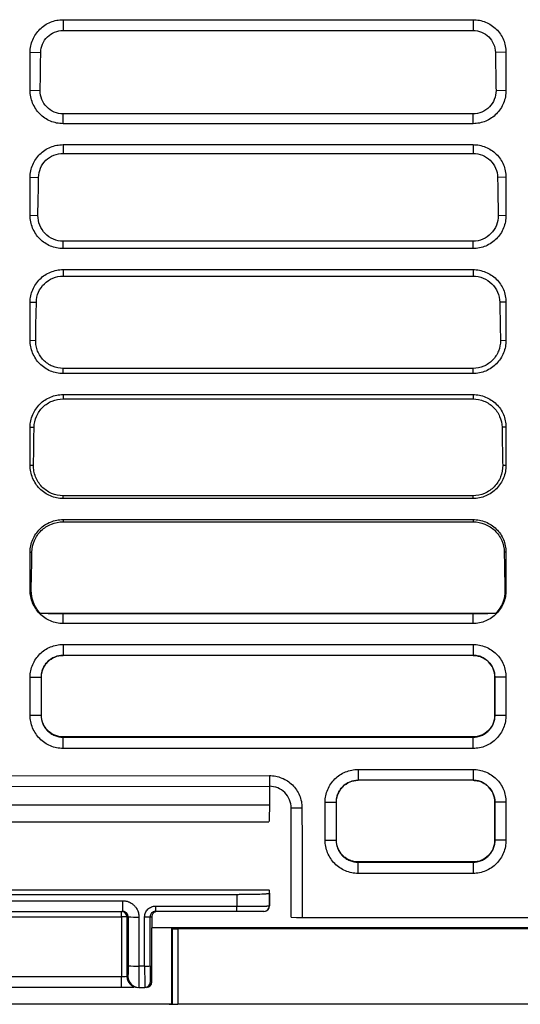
# Model space of a CAD drawing. Header units: millimetres. Extents: x -155 to 1130, y -373 to 1265.
# Tile 3 of 198: x 615 to 661, y -134 to -44. Entities that reach past the tile are written whole.
import ezdxf

# ---------------------------------------------------------------- set-up
doc = ezdxf.new("R2010")
doc.units = ezdxf.units.MM

msp = doc.modelspace()

# ---------------------------------------------------------------- linework, layer by layer
at = {"color": 7, "linetype": 'Continuous', "lineweight": 25}
for p, q in [((618.602, -43.634), (656.358, -43.634)), ((618.602, -43.634), (618.602, -44.632)), ((656.358, -43.634), (656.358, -44.632)), ((618.602, -44.632), (656.358, -44.632)), ((615.568, -46.635), (616.547, -46.652)), ((659.393, -46.635), (658.413, -46.652)), ((615.568, -50.136), (616.485, -50.152)), ((658.476, -50.152), (659.393, -50.136)), ((618.602, -53.207), (618.602, -52.312)), ((656.358, -52.312), (618.602, -52.312)), ((656.358, -53.207), (656.358, -52.312)), ((656.358, -53.207), (618.602, -53.207)), ((618.602, -55.139), (656.358, -55.139)), ((618.602, -55.139), (618.602, -55.94)), ((656.358, -55.139), (656.358, -55.94)), ((618.602, -55.94), (656.358, -55.94)), ((615.568, -58.14), (616.343, -58.153)), ((659.393, -58.14), (658.618, -58.153)), ((615.568, -61.642), (616.281, -61.654)), ((658.68, -61.654), (659.393, -61.642)), ((618.602, -64.712), (618.602, -64.029)), ((656.358, -64.029), (618.602, -64.029)), ((656.358, -64.712), (656.358, -64.029)), ((656.358, -64.712), (618.602, -64.712)), ((618.602, -66.644), (656.358, -66.644)), ((618.602, -66.644), (618.602, -67.248)), ((656.358, -66.644), (656.358, -67.248)), ((618.602, -67.248), (656.358, -67.248)), ((615.568, -69.645), (616.138, -69.655)), ((659.393, -69.645), (658.822, -69.655)), ((615.568, -73.147), (616.076, -73.156)), ((658.884, -73.156), (659.393, -73.147)), ((618.602, -76.217), (618.602, -75.746)), ((656.358, -75.746), (618.602, -75.746)), ((656.358, -76.217), (656.358, -75.746)), ((656.358, -76.217), (618.602, -76.217)), ((618.602, -78.15), (656.358, -78.15)), ((618.602, -78.15), (618.602, -78.555)), ((618.602, -78.555), (656.358, -78.555)), ((656.358, -78.15), (656.358, -78.555)), ((615.568, -81.15), (615.934, -81.157)), ((659.393, -81.15), (659.027, -81.157)), ((615.568, -84.652), (615.872, -84.657)), ((659.089, -84.657), (659.393, -84.652)), ((618.602, -87.723), (618.602, -87.464)), ((656.358, -87.464), (618.602, -87.464)), ((656.358, -87.723), (618.602, -87.723)), ((656.358, -87.723), (656.358, -87.464)), ((618.602, -89.655), (656.358, -89.655)), ((618.602, -89.655), (618.602, -89.863)), ((656.358, -89.655), (656.358, -89.863)), ((618.602, -89.863), (656.358, -89.863)), ((615.568, -92.656), (615.73, -92.659)), ((659.393, -92.656), (659.231, -92.659)), ((615.568, -96.157), (615.667, -96.159)), ((659.293, -96.159), (659.393, -96.157)), ((616.497, -98.28), (658.464, -98.28)), ((618.602, -99.228), (618.602, -98.309)), ((618.602, -98.309), (656.358, -98.309)), ((656.358, -99.228), (656.358, -98.309)), ((656.358, -99.228), (618.602, -99.228)), ((618.602, -101.16), (656.358, -101.16)), ((618.602, -101.16), (618.602, -102.16)), ((656.358, -101.16), (656.358, -102.16)), ((656.358, -102.16), (618.602, -102.16)), ((615.568, -104.161), (616.585, -104.178)), ((616.602, -104.162), (616.585, -104.178)), ((616.601, -107.664), (616.602, -104.162)), ((658.359, -104.162), (658.376, -104.178)), ((658.359, -104.162), (658.36, -107.664)), ((659.393, -104.161), (658.376, -104.178)), ((615.568, -107.663), (616.585, -107.68)), ((616.601, -107.664), (616.585, -107.68)), ((658.376, -107.68), (658.36, -107.664)), ((658.376, -107.68), (659.393, -107.663)), ((618.602, -109.668), (618.602, -109.698)), ((656.358, -109.668), (618.602, -109.668)), ((656.358, -109.668), (656.358, -109.698)), ((618.602, -110.733), (618.602, -109.698)), ((618.602, -109.698), (656.358, -109.698)), ((656.358, -110.733), (656.358, -109.698)), ((656.358, -110.733), (618.602, -110.733)), ((591.602, -113.259), (637.602, -113.23)), ((637.602, -113.23), (637.602, -114.212)), ((645.774, -112.665), (645.774, -113.665)), ((656.358, -112.665), (656.358, -113.665)), ((591.602, -114.241), (637.602, -114.212)), ((637.602, -114.212), (637.602, -115.928)), ((656.358, -113.665), (645.774, -113.665)), ((591.602, -115.929), (637.602, -115.928)), ((642.739, -119.168), (642.739, -115.666)), ((642.739, -115.666), (643.757, -115.684)), ((643.77, -115.67), (643.757, -115.684)), ((643.757, -115.684), (643.757, -119.185)), ((643.769, -119.173), (643.77, -115.67)), ((658.363, -115.67), (658.376, -115.684)), ((658.363, -115.67), (658.364, -119.173)), ((659.393, -115.666), (658.376, -115.684)), ((639.604, -116.212), (640.604, -116.194)), ((591.641, -117.481), (637.564, -117.48)), ((642.739, -119.168), (643.757, -119.185)), ((643.769, -119.173), (643.757, -119.185)), ((658.364, -119.173), (658.376, -119.185)), ((659.393, -119.168), (658.376, -119.185)), ((645.774, -121.181), (645.774, -121.204)), ((656.358, -121.181), (645.774, -121.181)), ((645.774, -122.238), (645.774, -121.204)), ((645.774, -121.204), (656.358, -121.204)), ((656.358, -121.204), (656.358, -121.181)), ((656.358, -121.204), (656.358, -122.238)), ((656.358, -122.238), (645.774, -122.238)), ((637.571, -123.772), (591.635, -123.773)), ((594.603, -124.163), (634.603, -124.162)), ((634.603, -124.162), (634.603, -125.242)), ((637.571, -123.772), (637.603, -123.793)), ((637.603, -124.058), (637.603, -123.793)), ((637.603, -125.233), (637.603, -123.793)), ((637.603, -124.058), (637.603, -125.233)), ((605.12, -124.751), (624.086, -124.751)), ((605.12, -125.734), (624.086, -125.733)), ((627.111, -125.242), (634.603, -125.242)), ((634.603, -125.733), (627.111, -125.733)), ((637.603, -125.233), (637.603, -125.233)), ((605.234, -126.225), (623.972, -126.224)), ((623.972, -126.224), (623.972, -131.749)), ((624.586, -126.233), (624.472, -126.233)), ((624.472, -126.233), (624.472, -131.732)), ((624.586, -126.233), (624.586, -130.75)), ((625.585, -126.25), (625.585, -130.767)), ((626.111, -130.767), (626.111, -126.241)), ((626.611, -130.758), (626.611, -126.233)), ((626.611, -126.233), (626.777, -126.233)), ((626.777, -126.233), (626.777, -127.247)), ((640.61, -126.309), (669.658, -126.309)), ((626.773, -132.232), (626.777, -127.247)), ((626.777, -127.213), (627.102, -127.213)), ((628.61, -127.247), (626.777, -127.247)), ((627.102, -127.213), (638.102, -127.213)), ((628.61, -134.28), (628.61, -127.247)), ((628.61, -127.247), (628.62, -127.257)), ((628.62, -127.257), (628.645, -127.282)), ((628.645, -127.282), (708.724, -127.283)), ((628.68, -127.318), (628.645, -127.284)), ((628.663, -134.277), (628.68, -127.318)), ((629.179, -127.335), (629.163, -134.28)), ((670.865, -127.335), (629.179, -127.335)), ((638.102, -127.213), (708.658, -127.213)), ((626.111, -130.767), (625.585, -130.767)), ((623.972, -131.749), (605.234, -131.75)), ((624.472, -131.732), (624.569, -131.732)), ((626.637, -132.232), (626.773, -132.232)), ((623.972, -132.732), (605.234, -132.732)), ((625.568, -132.732), (626.137, -132.732)), ((628.61, -134.28), (600.596, -134.28)), ((619.602, -134.286), (619.602, -134.28)), ((623.102, -134.28), (623.103, -134.287)), ((628.356, -134.28), (628.988, -134.28)), ((628.61, -134.28), (628.663, -134.277)), ((671.107, -134.28), (629.163, -134.28)), ((633.102, -134.286), (633.102, -134.28)), ((650.102, -134.28), (650.103, -134.287)), ((660.102, -134.287), (660.102, -134.28))]:
    msp.add_line(p, q, dxfattribs=at)
at = {"color": 7, "linetype": 'Continuous', "lineweight": 25, "flags": 128}
for points in [[(615.568, -50.136), (615.568, -48.71), (615.568, -47.672), (615.568, -46.635)], [(616.485, -50.152), (616.51, -48.727), (616.529, -47.689), (616.547, -46.652)], [(615.568, -61.642), (615.568, -60.215), (615.568, -59.178), (615.568, -58.14)], [(616.281, -61.654), (616.306, -60.228), (616.324, -59.191), (616.343, -58.153)], [(615.568, -73.147), (615.568, -71.72), (615.568, -70.683), (615.568, -69.645)], [(616.076, -73.156), (616.102, -71.73), (616.12, -70.693), (616.138, -69.655)], [(615.568, -84.652), (615.568, -83.226), (615.568, -82.188), (615.568, -81.15)], [(615.872, -84.657), (615.897, -83.232), (615.916, -82.194), (615.934, -81.157)], [(615.568, -96.157), (615.568, -94.731), (615.568, -93.693), (615.568, -92.656)], [(615.667, -96.159), (615.693, -94.734), (615.711, -93.696), (615.73, -92.659)], [(615.568, -107.663), (615.568, -106.236), (615.568, -105.199), (615.568, -104.161)], [(616.585, -104.178), (616.585, -105.605), (616.585, -106.642), (616.585, -107.68)], [(645.774, -112.665), (648.578, -112.665), (651.382, -112.665), (656.358, -112.665)], [(639.61, -126.257), (639.609, -124.841), (639.608, -123.426), (639.606, -120.596), (639.604, -116.212)], [(624.086, -124.751), (624.086, -124.943), (624.086, -125.128), (624.086, -125.298), (624.086, -125.446), (624.086, -125.568), (624.086, -125.659), (624.086, -125.714), (624.086, -125.733)], [(627.111, -125.242), (627.111, -125.338), (627.111, -125.43), (627.111, -125.515), (627.111, -125.59), (627.111, -125.651), (627.111, -125.696), (627.111, -125.724), (627.111, -125.733)], [(634.603, -125.733), (634.603, -125.723), (634.603, -125.696), (634.603, -125.65), (634.603, -125.589), (634.603, -125.515), (634.603, -125.43), (634.603, -125.338), (634.603, -125.242)], [(639.61, -126.257), (640.11, -126.283), (640.61, -126.309)], [(623.972, -132.732), (623.972, -132.713), (623.972, -132.658), (623.972, -132.567), (623.972, -132.445), (623.972, -132.297), (623.972, -132.127), (623.972, -131.942), (623.972, -131.749)]]:
    msp.add_lwpolyline(points, dxfattribs=at)
at = {"color": 7, "linetype": 'Continuous', "lineweight": 25}
for centre, radius, start, end in [((623.972, -126.233), 0.5, 0.01437, 89.99692), ((637.103, -125.233), 0.5, 270.00128, 0.00128), ((637.103, -125.233), 0.5, 270.00128, 341.56063), ((624.094, -133.688), 7.464, 87.09937, 90.93808), ((625.341, -111.324), 14.928, 267.09937, 270.93808), ((626.233, -118.778), 7.464, 269.06447, 272.90318), ((625.341, -115.84), 14.928, 267.09937, 270.93808), ((626.233, -123.304), 7.464, 269.06447, 272.90318), ((625.472, -131.732), 1, 180.01437, 269.99692), ((625.568, -131.732), 1, 180.01437, 269.99692), ((626.137, -132.232), 0.5, 270.00564, 359.98819)]:
    msp.add_arc(centre, radius, start, end, dxfattribs=at)
msp.add_ellipse((626.273, -132.232), major_axis=(0.394, 0.308), ratio=0.999372, start_param=4.04927, end_param=5.619762, dxfattribs=at)
for points, knots in [([(615.568, -46.635), (615.568, -46.435), (615.588, -46.24), (615.666, -45.854), (615.725, -45.663), (615.878, -45.299), (615.972, -45.126), (616.193, -44.8), (616.322, -44.646), (616.602, -44.369), (616.755, -44.246), (617.087, -44.027), (617.262, -43.935), (617.626, -43.787), (617.817, -43.729), (618.206, -43.653), (618.403, -43.634), (618.602, -43.634)], [0, 0, 0, 0, 0.125, 0.125, 0.25, 0.25, 0.375, 0.375, 0.5, 0.5, 0.625, 0.625, 0.75, 0.75, 0.875, 0.875, 1, 1, 1, 1]), ([(656.358, -43.634), (656.558, -43.634), (656.754, -43.653), (657.139, -43.728), (657.331, -43.785), (657.697, -43.934), (657.871, -44.026), (658.201, -44.242), (658.357, -44.368), (658.638, -44.644), (658.764, -44.795), (658.986, -45.122), (659.082, -45.298), (659.311, -45.84), (659.393, -46.236), (659.393, -46.635)], [0, 0, 0, 0, 0.125, 0.125, 0.25, 0.25, 0.375, 0.375, 0.5, 0.5, 0.625, 0.625, 0.75, 0.75, 1, 1, 1, 1]), ([(616.547, -46.652), (616.548, -46.384), (616.603, -46.119), (616.811, -45.628), (616.965, -45.404), (617.346, -45.032), (617.574, -44.883), (618.069, -44.683), (618.335, -44.632), (618.602, -44.632)], [0, 0, 0, 0, 0.25, 0.25, 0.5, 0.5, 0.75, 0.75, 1, 1, 1, 1]), ([(656.358, -44.632), (656.626, -44.632), (656.892, -44.683), (657.386, -44.883), (657.614, -45.031), (657.995, -45.403), (658.149, -45.627), (658.358, -46.119), (658.413, -46.385), (658.413, -46.652)], [0, 0, 0, 0, 0.25, 0.25, 0.5, 0.5, 0.75, 0.75, 1, 1, 1, 1]), ([(658.413, -46.652), (658.422, -47.12), (658.43, -47.588), (658.439, -48.057), (658.445, -48.406), (658.451, -48.755), (658.457, -49.104), (658.463, -49.454), (658.469, -49.803), (658.476, -50.152)], [0.00002102, 0.00002102, 0.00002102, 0.00002102, 0.001427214, 0.001427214, 0.001427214, 0.002475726, 0.002475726, 0.002475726, 0.003524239, 0.003524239, 0.003524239, 0.003524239]), ([(659.393, -46.635), (659.393, -47.11), (659.393, -47.586), (659.393, -48.062), (659.393, -48.407), (659.393, -48.753), (659.393, -49.099), (659.393, -49.445), (659.393, -49.791), (659.393, -50.136)], [0, 0, 0, 0, 0.001427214, 0.001427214, 0.001427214, 0.002464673, 0.002464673, 0.002464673, 0.003502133, 0.003502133, 0.003502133, 0.003502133]), ([(618.602, -53.207), (618.401, -53.207), (618.203, -53.187), (617.813, -53.108), (617.619, -53.048), (617.251, -52.893), (617.076, -52.798), (616.746, -52.574), (616.59, -52.444), (616.311, -52.16), (616.186, -52.005), (615.965, -51.669), (615.872, -51.492), (615.722, -51.124), (615.664, -50.931), (615.587, -50.537), (615.568, -50.338), (615.568, -50.136)], [0, 0, 0, 0, 0.125, 0.125, 0.25, 0.25, 0.375, 0.375, 0.5, 0.5, 0.625, 0.625, 0.75, 0.75, 0.875, 0.875, 1, 1, 1, 1]), ([(618.602, -52.312), (618.322, -52.312), (618.042, -52.254), (617.527, -52.034), (617.291, -51.872), (616.901, -51.471), (616.745, -51.231), (616.537, -50.71), (616.484, -50.433), (616.485, -50.152)], [0, 0, 0, 0, 0.25, 0.25, 0.5, 0.5, 0.75, 0.75, 1, 1, 1, 1]), ([(659.393, -50.136), (659.393, -50.338), (659.374, -50.536), (659.298, -50.926), (659.24, -51.12), (659.089, -51.491), (658.997, -51.667), (658.779, -52), (658.651, -52.158), (658.372, -52.442), (658.22, -52.57), (657.889, -52.795), (657.711, -52.892), (657.162, -53.124), (656.762, -53.207), (656.358, -53.207)], [0, 0, 0, 0, 0.125, 0.125, 0.25, 0.25, 0.375, 0.375, 0.5, 0.5, 0.625, 0.625, 0.75, 0.75, 1, 1, 1, 1]), ([(658.476, -50.152), (658.476, -50.433), (658.423, -50.712), (658.215, -51.232), (658.06, -51.471), (657.669, -51.872), (657.434, -52.034), (656.918, -52.254), (656.639, -52.312), (656.358, -52.312)], [0, 0, 0, 0, 0.25, 0.25, 0.5, 0.5, 0.75, 0.75, 1, 1, 1, 1]), ([(615.568, -58.14), (615.568, -57.941), (615.588, -57.745), (615.666, -57.36), (615.725, -57.168), (615.878, -56.804), (615.972, -56.631), (616.193, -56.305), (616.322, -56.151), (616.602, -55.875), (616.755, -55.751), (617.087, -55.532), (617.262, -55.44), (617.626, -55.292), (617.817, -55.235), (618.206, -55.158), (618.403, -55.139), (618.602, -55.139)], [0, 0, 0, 0, 0.125, 0.125, 0.25, 0.25, 0.375, 0.375, 0.5, 0.5, 0.625, 0.625, 0.75, 0.75, 0.875, 0.875, 1, 1, 1, 1]), ([(656.358, -55.139), (656.558, -55.139), (656.754, -55.158), (657.139, -55.233), (657.331, -55.29), (657.697, -55.439), (657.871, -55.531), (658.201, -55.747), (658.357, -55.873), (658.638, -56.149), (658.764, -56.3), (658.986, -56.627), (659.082, -56.803), (659.311, -57.346), (659.393, -57.741), (659.393, -58.14)], [0, 0, 0, 0, 0.125, 0.125, 0.25, 0.25, 0.375, 0.375, 0.5, 0.5, 0.625, 0.625, 0.75, 0.75, 1, 1, 1, 1]), ([(616.343, -58.153), (616.345, -57.86), (616.406, -57.569), (616.636, -57.032), (616.805, -56.786), (617.224, -56.378), (617.474, -56.215), (618.017, -55.996), (618.309, -55.94), (618.602, -55.94)], [0, 0, 0, 0, 0.25, 0.25, 0.5, 0.5, 0.75, 0.75, 1, 1, 1, 1]), ([(656.358, -55.94), (656.652, -55.94), (656.944, -55.996), (657.486, -56.215), (657.736, -56.377), (658.155, -56.786), (658.324, -57.031), (658.555, -57.569), (658.616, -57.86), (658.618, -58.153)], [0, 0, 0, 0, 0.25, 0.25, 0.5, 0.5, 0.75, 0.75, 1, 1, 1, 1]), ([(658.618, -58.153), (658.626, -58.622), (658.635, -59.09), (658.643, -59.558), (658.649, -59.908), (658.655, -60.257), (658.662, -60.606), (658.668, -60.955), (658.674, -61.305), (658.68, -61.654)], [0.00002102, 0.00002102, 0.00002102, 0.00002102, 0.001427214, 0.001427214, 0.001427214, 0.002475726, 0.002475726, 0.002475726, 0.003524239, 0.003524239, 0.003524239, 0.003524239]), ([(659.393, -58.14), (659.393, -58.616), (659.393, -59.091), (659.393, -59.567), (659.393, -59.913), (659.393, -60.258), (659.393, -60.604), (659.393, -60.95), (659.393, -61.296), (659.393, -61.642)], [0, 0, 0, 0, 0.001427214, 0.001427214, 0.001427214, 0.002464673, 0.002464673, 0.002464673, 0.003502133, 0.003502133, 0.003502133, 0.003502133]), ([(618.602, -64.712), (618.401, -64.712), (618.203, -64.692), (617.813, -64.613), (617.619, -64.553), (617.251, -64.398), (617.076, -64.303), (616.746, -64.079), (616.59, -63.949), (616.311, -63.665), (616.186, -63.511), (615.965, -63.175), (615.872, -62.997), (615.722, -62.629), (615.664, -62.436), (615.587, -62.042), (615.568, -61.843), (615.568, -61.642)], [0, 0, 0, 0, 0.125, 0.125, 0.25, 0.25, 0.375, 0.375, 0.5, 0.5, 0.625, 0.625, 0.75, 0.75, 0.875, 0.875, 1, 1, 1, 1]), ([(659.393, -61.642), (659.393, -61.843), (659.374, -62.041), (659.298, -62.431), (659.24, -62.625), (659.089, -62.996), (658.997, -63.172), (658.779, -63.505), (658.651, -63.663), (658.372, -63.948), (658.22, -64.075), (657.889, -64.301), (657.711, -64.397), (657.162, -64.629), (656.762, -64.712), (656.358, -64.712)], [0, 0, 0, 0, 0.125, 0.125, 0.25, 0.25, 0.375, 0.375, 0.5, 0.5, 0.625, 0.625, 0.75, 0.75, 1, 1, 1, 1]), ([(618.602, -64.029), (618.294, -64.029), (617.987, -63.966), (617.421, -63.724), (617.163, -63.547), (616.733, -63.104), (616.564, -62.841), (616.336, -62.27), (616.278, -61.962), (616.281, -61.654)], [0, 0, 0, 0, 0.25, 0.25, 0.5, 0.5, 0.75, 0.75, 1, 1, 1, 1]), ([(658.68, -61.654), (658.682, -61.962), (658.624, -62.27), (658.397, -62.841), (658.227, -63.104), (657.798, -63.547), (657.539, -63.724), (656.974, -63.966), (656.666, -64.029), (656.358, -64.029)], [0, 0, 0, 0, 0.25, 0.25, 0.5, 0.5, 0.75, 0.75, 1, 1, 1, 1]), ([(615.568, -69.645), (615.568, -69.446), (615.588, -69.25), (615.666, -68.865), (615.725, -68.673), (615.878, -68.309), (615.972, -68.137), (616.193, -67.81), (616.322, -67.656), (616.602, -67.38), (616.755, -67.256), (617.087, -67.038), (617.262, -66.945), (617.626, -66.797), (617.817, -66.74), (618.206, -66.664), (618.403, -66.644), (618.602, -66.644)], [0, 0, 0, 0, 0.125, 0.125, 0.25, 0.25, 0.375, 0.375, 0.5, 0.5, 0.625, 0.625, 0.75, 0.75, 0.875, 0.875, 1, 1, 1, 1]), ([(656.358, -66.644), (656.558, -66.644), (656.754, -66.664), (657.139, -66.739), (657.331, -66.796), (657.697, -66.945), (657.871, -67.036), (658.201, -67.252), (658.357, -67.378), (658.638, -67.654), (658.764, -67.805), (658.986, -68.133), (659.082, -68.308), (659.311, -68.851), (659.393, -69.247), (659.393, -69.645)], [0, 0, 0, 0, 0.125, 0.125, 0.25, 0.25, 0.375, 0.375, 0.5, 0.5, 0.625, 0.625, 0.75, 0.75, 1, 1, 1, 1]), ([(616.138, -69.655), (616.142, -69.336), (616.209, -69.019), (616.461, -68.435), (616.646, -68.168), (617.102, -67.724), (617.374, -67.547), (617.965, -67.309), (618.284, -67.248), (618.602, -67.248)], [0, 0, 0, 0, 0.25, 0.25, 0.5, 0.5, 0.75, 0.75, 1, 1, 1, 1]), ([(656.358, -67.248), (656.677, -67.248), (656.995, -67.309), (657.586, -67.547), (657.858, -67.724), (658.315, -68.167), (658.499, -68.434), (658.751, -69.019), (658.819, -69.336), (658.822, -69.655)], [0, 0, 0, 0, 0.25, 0.25, 0.5, 0.5, 0.75, 0.75, 1, 1, 1, 1]), ([(658.822, -69.655), (658.831, -70.123), (658.839, -70.592), (658.847, -71.06), (658.854, -71.409), (658.86, -71.759), (658.866, -72.108), (658.872, -72.457), (658.878, -72.806), (658.884, -73.156)], [0.00002102, 0.00002102, 0.00002102, 0.00002102, 0.001427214, 0.001427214, 0.001427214, 0.002475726, 0.002475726, 0.002475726, 0.003524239, 0.003524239, 0.003524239, 0.003524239]), ([(659.393, -69.645), (659.393, -70.121), (659.393, -70.597), (659.393, -71.072), (659.393, -71.418), (659.393, -71.764), (659.393, -72.11), (659.393, -72.455), (659.393, -72.801), (659.393, -73.147)], [0, 0, 0, 0, 0.001427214, 0.001427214, 0.001427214, 0.002464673, 0.002464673, 0.002464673, 0.003502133, 0.003502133, 0.003502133, 0.003502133]), ([(618.602, -76.217), (618.401, -76.217), (618.203, -76.197), (617.813, -76.118), (617.619, -76.059), (617.251, -75.903), (617.076, -75.808), (616.746, -75.584), (616.59, -75.454), (616.311, -75.17), (616.186, -75.016), (615.965, -74.68), (615.872, -74.502), (615.722, -74.134), (615.664, -73.942), (615.587, -73.548), (615.568, -73.348), (615.568, -73.147)], [0, 0, 0, 0, 0.125, 0.125, 0.25, 0.25, 0.375, 0.375, 0.5, 0.5, 0.625, 0.625, 0.75, 0.75, 0.875, 0.875, 1, 1, 1, 1]), ([(618.602, -75.746), (618.266, -75.746), (617.931, -75.677), (617.313, -75.413), (617.031, -75.218), (616.564, -74.735), (616.381, -74.45), (616.196, -73.982), (616.149, -73.819), (616.089, -73.49), (616.074, -73.324), (616.076, -73.156)], [0, 0, 0, 0, 0.25, 0.25, 0.5, 0.5, 0.75, 0.75, 0.875, 0.875, 1, 1, 1, 1]), ([(659.393, -73.147), (659.393, -73.348), (659.374, -73.547), (659.298, -73.937), (659.24, -74.131), (659.089, -74.501), (658.997, -74.677), (658.779, -75.01), (658.651, -75.169), (658.372, -75.453), (658.22, -75.58), (657.889, -75.806), (657.711, -75.902), (657.162, -76.135), (656.762, -76.217), (656.358, -76.217)], [0, 0, 0, 0, 0.125, 0.125, 0.25, 0.25, 0.375, 0.375, 0.5, 0.5, 0.625, 0.625, 0.75, 0.75, 1, 1, 1, 1]), ([(658.884, -73.156), (658.888, -73.491), (658.826, -73.827), (658.58, -74.45), (658.394, -74.738), (657.928, -75.22), (657.646, -75.414), (657.029, -75.677), (656.694, -75.746), (656.358, -75.746)], [0, 0, 0, 0, 0.25, 0.25, 0.5, 0.5, 0.75, 0.75, 1, 1, 1, 1]), ([(615.568, -81.15), (615.568, -80.951), (615.588, -80.755), (615.666, -80.37), (615.725, -80.179), (615.878, -79.815), (615.972, -79.642), (616.193, -79.315), (616.322, -79.161), (616.602, -78.885), (616.755, -78.761), (617.087, -78.543), (617.262, -78.451), (617.626, -78.302), (617.817, -78.245), (618.206, -78.169), (618.403, -78.15), (618.602, -78.15)], [0, 0, 0, 0, 0.125, 0.125, 0.25, 0.25, 0.375, 0.375, 0.5, 0.5, 0.625, 0.625, 0.75, 0.75, 0.875, 0.875, 1, 1, 1, 1]), ([(615.934, -81.157), (615.939, -80.812), (616.013, -80.47), (616.287, -79.838), (616.487, -79.549), (616.981, -79.07), (617.275, -78.878), (617.914, -78.622), (618.258, -78.555), (618.602, -78.555)], [0, 0, 0, 0, 0.25, 0.25, 0.5, 0.5, 0.75, 0.75, 1, 1, 1, 1]), ([(656.358, -78.15), (656.558, -78.15), (656.754, -78.169), (657.139, -78.244), (657.331, -78.301), (657.697, -78.45), (657.871, -78.541), (658.201, -78.757), (658.357, -78.884), (658.638, -79.16), (658.764, -79.31), (658.986, -79.638), (659.082, -79.813), (659.311, -80.356), (659.393, -80.752), (659.393, -81.15)], [0, 0, 0, 0, 0.125, 0.125, 0.25, 0.25, 0.375, 0.375, 0.5, 0.5, 0.625, 0.625, 0.75, 0.75, 1, 1, 1, 1]), ([(656.358, -78.555), (656.703, -78.555), (657.047, -78.622), (657.686, -78.879), (657.98, -79.07), (658.474, -79.549), (658.674, -79.838), (658.948, -80.469), (659.022, -80.812), (659.027, -81.157)], [0, 0, 0, 0, 0.25, 0.25, 0.5, 0.5, 0.75, 0.75, 1, 1, 1, 1]), ([(659.027, -81.157), (659.035, -81.625), (659.044, -82.093), (659.052, -82.562), (659.058, -82.911), (659.064, -83.26), (659.07, -83.61), (659.076, -83.959), (659.083, -84.308), (659.089, -84.657)], [0.00002102, 0.00002102, 0.00002102, 0.00002102, 0.001427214, 0.001427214, 0.001427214, 0.002475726, 0.002475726, 0.002475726, 0.003524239, 0.003524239, 0.003524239, 0.003524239]), ([(659.393, -81.15), (659.393, -81.626), (659.393, -82.102), (659.393, -82.577), (659.393, -82.923), (659.393, -83.269), (659.393, -83.615), (659.393, -83.961), (659.393, -84.306), (659.393, -84.652)], [0, 0, 0, 0, 0.001427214, 0.001427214, 0.001427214, 0.002464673, 0.002464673, 0.002464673, 0.003502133, 0.003502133, 0.003502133, 0.003502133]), ([(618.602, -87.723), (618.401, -87.723), (618.203, -87.702), (617.813, -87.623), (617.619, -87.564), (617.251, -87.408), (617.076, -87.313), (616.746, -87.089), (616.59, -86.959), (616.311, -86.676), (616.186, -86.521), (615.965, -86.185), (615.872, -86.008), (615.722, -85.64), (615.664, -85.447), (615.587, -85.053), (615.568, -84.854), (615.568, -84.652)], [0, 0, 0, 0, 0.125, 0.125, 0.25, 0.25, 0.375, 0.375, 0.5, 0.5, 0.625, 0.625, 0.75, 0.75, 0.875, 0.875, 1, 1, 1, 1]), ([(618.602, -87.464), (618.238, -87.464), (617.876, -87.389), (617.206, -87.103), (616.902, -86.892), (616.397, -86.369), (616.197, -86.057), (615.999, -85.55), (615.949, -85.374), (615.884, -85.019), (615.869, -84.839), (615.872, -84.657)], [0, 0, 0, 0, 0.25, 0.25, 0.5, 0.5, 0.75, 0.75, 0.875, 0.875, 1, 1, 1, 1]), ([(659.393, -84.652), (659.393, -84.854), (659.374, -85.052), (659.298, -85.442), (659.24, -85.636), (659.089, -86.007), (658.997, -86.183), (658.779, -86.516), (658.651, -86.674), (658.372, -86.958), (658.22, -87.086), (657.889, -87.311), (657.711, -87.408), (657.162, -87.64), (656.762, -87.723), (656.358, -87.723)], [0, 0, 0, 0, 0.125, 0.125, 0.25, 0.25, 0.375, 0.375, 0.5, 0.5, 0.625, 0.625, 0.75, 0.75, 1, 1, 1, 1]), ([(659.089, -84.657), (659.094, -85.021), (659.028, -85.384), (658.762, -86.06), (658.562, -86.371), (658.057, -86.893), (657.753, -87.103), (657.084, -87.389), (656.722, -87.464), (656.358, -87.464)], [0, 0, 0, 0, 0.25, 0.25, 0.5, 0.5, 0.75, 0.75, 1, 1, 1, 1]), ([(615.568, -92.656), (615.568, -92.456), (615.588, -92.261), (615.666, -91.875), (615.725, -91.684), (615.878, -91.32), (615.972, -91.147), (616.193, -90.821), (616.322, -90.667), (616.602, -90.391), (616.755, -90.267), (617.087, -90.048), (617.262, -89.956), (617.626, -89.808), (617.817, -89.75), (618.206, -89.674), (618.403, -89.655), (618.602, -89.655)], [0, 0, 0, 0, 0.125, 0.125, 0.25, 0.25, 0.375, 0.375, 0.5, 0.5, 0.625, 0.625, 0.75, 0.75, 0.875, 0.875, 1, 1, 1, 1]), ([(656.358, -89.655), (656.558, -89.655), (656.754, -89.674), (657.139, -89.749), (657.331, -89.806), (657.697, -89.955), (657.871, -90.047), (658.201, -90.263), (658.357, -90.389), (658.638, -90.665), (658.764, -90.816), (658.986, -91.143), (659.082, -91.319), (659.311, -91.861), (659.393, -92.257), (659.393, -92.656)], [0, 0, 0, 0, 0.125, 0.125, 0.25, 0.25, 0.375, 0.375, 0.5, 0.5, 0.625, 0.625, 0.75, 0.75, 1, 1, 1, 1]), ([(615.73, -92.659), (615.736, -92.288), (615.816, -91.92), (616.111, -91.242), (616.326, -90.932), (616.858, -90.416), (617.174, -90.211), (617.862, -89.934), (618.232, -89.863), (618.602, -89.863)], [0, 0, 0, 0, 0.25, 0.25, 0.5, 0.5, 0.75, 0.75, 1, 1, 1, 1]), ([(656.358, -89.863), (656.729, -89.863), (657.099, -89.934), (657.786, -90.211), (658.102, -90.416), (658.634, -90.931), (658.849, -91.241), (659.145, -91.92), (659.225, -92.288), (659.231, -92.659)], [0, 0, 0, 0, 0.25, 0.25, 0.5, 0.5, 0.75, 0.75, 1, 1, 1, 1]), ([(659.231, -92.659), (659.24, -93.127), (659.248, -93.595), (659.256, -94.064), (659.262, -94.413), (659.269, -94.762), (659.275, -95.111), (659.281, -95.461), (659.287, -95.81), (659.293, -96.159)], [0.00002102, 0.00002102, 0.00002102, 0.00002102, 0.001427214, 0.001427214, 0.001427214, 0.002475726, 0.002475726, 0.002475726, 0.003524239, 0.003524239, 0.003524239, 0.003524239]), ([(659.393, -92.656), (659.393, -93.131), (659.393, -93.607), (659.393, -94.083), (659.393, -94.428), (659.393, -94.774), (659.393, -95.12), (659.393, -95.466), (659.393, -95.812), (659.393, -96.157)], [0, 0, 0, 0, 0.001427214, 0.001427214, 0.001427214, 0.002464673, 0.002464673, 0.002464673, 0.003502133, 0.003502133, 0.003502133, 0.003502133]), ([(618.602, -99.228), (618.401, -99.228), (618.203, -99.208), (617.813, -99.129), (617.619, -99.069), (617.251, -98.914), (617.076, -98.819), (616.746, -98.595), (616.59, -98.465), (616.311, -98.181), (616.186, -98.026), (615.965, -97.69), (615.872, -97.513), (615.722, -97.145), (615.664, -96.952), (615.587, -96.558), (615.568, -96.359), (615.568, -96.157)], [0, 0, 0, 0, 0.125, 0.125, 0.25, 0.25, 0.375, 0.375, 0.5, 0.5, 0.625, 0.625, 0.75, 0.75, 0.875, 0.875, 1, 1, 1, 1]), ([(616.497, -98.28), (616.227, -97.998), (616.014, -97.664), (615.731, -96.939), (615.661, -96.549), (615.667, -96.159)], [0, 0, 0, 0, 0.5, 0.5, 1, 1, 1, 1]), ([(659.393, -96.157), (659.393, -96.359), (659.374, -96.557), (659.298, -96.947), (659.24, -97.141), (659.089, -97.512), (658.997, -97.688), (658.779, -98.021), (658.651, -98.179), (658.372, -98.463), (658.22, -98.591), (657.889, -98.816), (657.711, -98.913), (657.162, -99.145), (656.762, -99.228), (656.358, -99.228)], [0, 0, 0, 0, 0.125, 0.125, 0.25, 0.25, 0.375, 0.375, 0.5, 0.5, 0.625, 0.625, 0.75, 0.75, 1, 1, 1, 1]), ([(659.293, -96.159), (659.3, -96.549), (659.23, -96.939), (658.947, -97.664), (658.734, -97.998), (658.464, -98.28)], [0, 0, 0, 0, 0.5, 0.5, 1, 1, 1, 1]), ([(616.497, -98.28), (616.814, -98.287), (617.143, -98.294), (617.844, -98.305), (618.219, -98.309), (618.602, -98.309)], [0, 0, 0, 0, 0.5, 0.5, 1, 1, 1, 1]), ([(656.358, -98.309), (656.55, -98.309), (656.741, -98.308), (657.112, -98.305), (657.293, -98.302), (657.818, -98.294), (658.146, -98.287), (658.464, -98.28)], [0, 0, 0, 0, 0.25, 0.25, 0.5, 0.5, 1, 1, 1, 1]), ([(615.568, -104.161), (615.568, -103.962), (615.588, -103.766), (615.666, -103.381), (615.725, -103.189), (615.878, -102.825), (615.972, -102.653), (616.193, -102.326), (616.322, -102.172), (616.602, -101.896), (616.755, -101.772), (617.087, -101.553), (617.262, -101.461), (617.626, -101.313), (617.817, -101.256), (618.206, -101.179), (618.403, -101.16), (618.602, -101.16)], [0, 0, 0, 0, 0.125, 0.125, 0.25, 0.25, 0.375, 0.375, 0.5, 0.5, 0.625, 0.625, 0.75, 0.75, 0.875, 0.875, 1, 1, 1, 1]), ([(656.358, -101.16), (656.558, -101.16), (656.754, -101.179), (657.139, -101.254), (657.331, -101.311), (657.697, -101.46), (657.871, -101.552), (658.201, -101.768), (658.357, -101.894), (658.638, -102.17), (658.764, -102.321), (658.986, -102.648), (659.082, -102.824), (659.311, -103.367), (659.393, -103.762), (659.393, -104.161)], [0, 0, 0, 0, 0.125, 0.125, 0.25, 0.25, 0.375, 0.375, 0.5, 0.5, 0.625, 0.625, 0.75, 0.75, 1, 1, 1, 1]), ([(618.602, -102.16), (618.336, -102.16), (618.07, -102.214), (617.586, -102.415), (617.361, -102.566), (617.083, -102.844), (616.999, -102.947), (616.852, -103.167), (616.79, -103.282), (616.639, -103.646), (616.585, -103.913), (616.585, -104.178)], [0, 0, 0, 0, 0.25, 0.25, 0.5, 0.5, 0.625, 0.625, 0.75, 0.75, 1, 1, 1, 1]), ([(616.602, -104.162), (616.602, -104.03), (616.615, -103.9), (616.665, -103.644), (616.704, -103.517), (616.804, -103.275), (616.865, -103.16), (617.01, -102.943), (617.095, -102.84), (617.371, -102.563), (617.594, -102.413), (618.075, -102.213), (618.338, -102.16), (618.602, -102.16)], [0, 0, 0, 0, 0.125, 0.125, 0.25, 0.25, 0.375, 0.375, 0.5, 0.5, 0.75, 0.75, 1, 1, 1, 1]), ([(658.376, -104.178), (658.376, -103.913), (658.323, -103.649), (658.122, -103.164), (657.97, -102.936), (657.691, -102.658), (657.59, -102.574), (657.37, -102.427), (657.252, -102.364), (657.008, -102.263), (656.883, -102.225), (656.624, -102.173), (656.491, -102.16), (656.358, -102.16)], [0, 0, 0, 0, 0.25, 0.25, 0.5, 0.5, 0.625, 0.625, 0.75, 0.75, 0.875, 0.875, 1, 1, 1, 1]), ([(656.358, -102.16), (656.49, -102.16), (656.62, -102.173), (656.876, -102.224), (657.003, -102.262), (657.245, -102.363), (657.36, -102.424), (657.578, -102.57), (657.681, -102.654), (657.957, -102.931), (658.106, -103.154), (658.306, -103.635), (658.359, -103.898), (658.359, -104.162)], [0, 0, 0, 0, 0.125, 0.125, 0.25, 0.25, 0.375, 0.375, 0.5, 0.5, 0.75, 0.75, 1, 1, 1, 1]), ([(659.393, -104.161), (659.393, -104.637), (659.393, -105.112), (659.393, -105.588), (659.393, -105.934), (659.393, -106.28), (659.393, -106.625), (659.393, -106.971), (659.393, -107.317), (659.393, -107.663)], [0, 0, 0, 0, 0.001427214, 0.001427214, 0.001427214, 0.002464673, 0.002464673, 0.002464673, 0.003502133, 0.003502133, 0.003502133, 0.003502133]), ([(618.602, -110.733), (618.401, -110.733), (618.203, -110.713), (617.813, -110.634), (617.619, -110.574), (617.251, -110.419), (617.076, -110.324), (616.746, -110.1), (616.59, -109.97), (616.311, -109.686), (616.186, -109.532), (615.965, -109.196), (615.872, -109.018), (615.722, -108.65), (615.664, -108.457), (615.587, -108.063), (615.568, -107.864), (615.568, -107.663)], [0, 0, 0, 0, 0.125, 0.125, 0.25, 0.25, 0.375, 0.375, 0.5, 0.5, 0.625, 0.625, 0.75, 0.75, 0.875, 0.875, 1, 1, 1, 1]), ([(616.585, -107.68), (616.585, -107.946), (616.638, -108.211), (616.789, -108.575), (616.852, -108.693), (616.999, -108.912), (617.082, -109.014), (617.269, -109.201), (617.373, -109.286), (617.591, -109.432), (617.707, -109.494), (618.075, -109.647), (618.336, -109.698), (618.602, -109.698)], [0, 0, 0, 0, 0.25, 0.25, 0.375, 0.375, 0.5, 0.5, 0.625, 0.625, 0.75, 0.75, 1, 1, 1, 1]), ([(618.602, -109.668), (618.47, -109.668), (618.34, -109.655), (618.084, -109.604), (617.957, -109.566), (617.715, -109.465), (617.6, -109.404), (617.382, -109.258), (617.279, -109.174), (617.002, -108.897), (616.853, -108.673), (616.654, -108.192), (616.601, -107.929), (616.601, -107.664)], [0, 0, 0, 0, 0.125, 0.125, 0.25, 0.25, 0.375, 0.375, 0.5, 0.5, 0.75, 0.75, 1, 1, 1, 1]), ([(659.393, -107.663), (659.393, -107.864), (659.374, -108.062), (659.298, -108.453), (659.24, -108.646), (659.089, -109.017), (658.997, -109.193), (658.779, -109.526), (658.651, -109.684), (658.372, -109.969), (658.22, -110.096), (657.889, -110.322), (657.711, -110.418), (657.162, -110.65), (656.762, -110.733), (656.358, -110.733)], [0, 0, 0, 0, 0.125, 0.125, 0.25, 0.25, 0.375, 0.375, 0.5, 0.5, 0.625, 0.625, 0.75, 0.75, 1, 1, 1, 1]), ([(658.36, -107.664), (658.36, -107.797), (658.347, -107.927), (658.297, -108.182), (658.258, -108.31), (658.158, -108.552), (658.097, -108.667), (657.952, -108.885), (657.867, -108.988), (657.591, -109.265), (657.367, -109.415), (656.886, -109.615), (656.623, -109.668), (656.358, -109.668)], [0, 0, 0, 0, 0.125, 0.125, 0.25, 0.25, 0.375, 0.375, 0.5, 0.5, 0.75, 0.75, 1, 1, 1, 1]), ([(656.358, -109.698), (656.625, -109.698), (656.884, -109.647), (657.252, -109.495), (657.368, -109.432), (657.587, -109.286), (657.691, -109.201), (657.878, -109.015), (657.961, -108.913), (658.108, -108.694), (658.171, -108.575), (658.323, -108.211), (658.376, -107.947), (658.376, -107.68)], [0, 0, 0, 0, 0.25, 0.25, 0.375, 0.375, 0.5, 0.5, 0.625, 0.625, 0.75, 0.75, 1, 1, 1, 1]), ([(637.602, -113.23), (637.799, -113.23), (637.993, -113.248), (638.374, -113.322), (638.563, -113.378), (638.926, -113.526), (639.098, -113.616), (639.423, -113.829), (639.578, -113.954), (639.855, -114.227), (639.98, -114.375), (640.201, -114.699), (640.295, -114.872), (640.522, -115.409), (640.603, -115.8), (640.604, -116.194)], [0, 0, 0, 0, 0.125, 0.125, 0.25, 0.25, 0.375, 0.375, 0.5, 0.5, 0.625, 0.625, 0.75, 0.75, 1, 1, 1, 1]), ([(642.739, -115.666), (642.739, -115.467), (642.759, -115.271), (642.838, -114.886), (642.897, -114.695), (643.05, -114.33), (643.144, -114.158), (643.365, -113.831), (643.494, -113.677), (643.774, -113.401), (643.927, -113.277), (644.258, -113.059), (644.434, -112.966), (644.798, -112.818), (644.988, -112.761), (645.378, -112.685), (645.575, -112.665), (645.774, -112.665)], [0, 0, 0, 0, 0.125, 0.125, 0.25, 0.25, 0.375, 0.375, 0.5, 0.5, 0.625, 0.625, 0.75, 0.75, 0.875, 0.875, 1, 1, 1, 1]), ([(656.358, -112.665), (656.558, -112.665), (656.754, -112.685), (657.139, -112.76), (657.331, -112.817), (657.697, -112.966), (657.871, -113.057), (658.201, -113.273), (658.357, -113.399), (658.638, -113.676), (658.764, -113.826), (658.986, -114.154), (659.082, -114.329), (659.311, -114.872), (659.393, -115.268), (659.393, -115.666)], [0, 0, 0, 0, 0.125, 0.125, 0.25, 0.25, 0.375, 0.375, 0.5, 0.5, 0.625, 0.625, 0.75, 0.75, 1, 1, 1, 1]), ([(639.604, -116.212), (639.604, -115.95), (639.552, -115.689), (639.351, -115.204), (639.202, -114.982), (638.832, -114.612), (638.61, -114.464), (638.127, -114.264), (637.865, -114.212), (637.602, -114.212)], [0, 0, 0, 0, 0.25, 0.25, 0.5, 0.5, 0.75, 0.75, 1, 1, 1, 1]), ([(645.774, -113.665), (645.508, -113.665), (645.242, -113.719), (644.758, -113.921), (644.533, -114.071), (644.255, -114.349), (644.171, -114.452), (644.024, -114.672), (643.962, -114.788), (643.811, -115.152), (643.757, -115.418), (643.757, -115.684)], [0, 0, 0, 0, 0.25, 0.25, 0.5, 0.5, 0.625, 0.625, 0.75, 0.75, 1, 1, 1, 1]), ([(643.77, -115.67), (643.77, -115.538), (643.783, -115.408), (643.834, -115.152), (643.872, -115.025), (643.973, -114.782), (644.034, -114.667), (644.179, -114.449), (644.264, -114.346), (644.541, -114.069), (644.764, -113.919), (645.246, -113.719), (645.509, -113.665), (645.774, -113.665)], [0, 0, 0, 0, 0.125, 0.125, 0.25, 0.25, 0.375, 0.375, 0.5, 0.5, 0.75, 0.75, 1, 1, 1, 1]), ([(658.376, -115.684), (658.376, -115.418), (658.323, -115.154), (658.122, -114.669), (657.97, -114.442), (657.691, -114.163), (657.59, -114.08), (657.37, -113.933), (657.252, -113.869), (657.008, -113.768), (656.883, -113.73), (656.624, -113.679), (656.491, -113.665), (656.358, -113.665)], [0, 0, 0, 0, 0.25, 0.25, 0.5, 0.5, 0.625, 0.625, 0.75, 0.75, 0.875, 0.875, 1, 1, 1, 1]), ([(656.358, -113.665), (656.491, -113.665), (656.621, -113.678), (656.877, -113.729), (657.004, -113.768), (657.247, -113.868), (657.362, -113.93), (657.58, -114.076), (657.683, -114.16), (657.96, -114.438), (658.109, -114.661), (658.309, -115.143), (658.362, -115.406), (658.363, -115.67)], [0, 0, 0, 0, 0.125, 0.125, 0.25, 0.25, 0.375, 0.375, 0.5, 0.5, 0.75, 0.75, 1, 1, 1, 1]), ([(637.602, -115.928), (637.602, -115.976), (637.602, -116.073), (637.601, -116.216), (637.6, -116.359), (637.598, -116.499), (637.594, -116.712), (637.588, -116.987), (637.578, -117.23), (637.57, -117.389), (637.566, -117.45), (637.565, -117.48)], [0, 0, 0, 0, 0.082589, 0.164557, 0.246336, 0.328362, 0.411069, 0.627307, 0.843913, 0.922176, 1, 1, 1, 1]), ([(659.393, -115.666), (659.393, -116.142), (659.393, -116.618), (659.393, -117.093), (659.393, -117.439), (659.393, -117.785), (659.393, -118.131), (659.393, -118.476), (659.393, -118.822), (659.393, -119.168)], [0, 0, 0, 0, 0.001427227, 0.001427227, 0.001427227, 0.00246468, 0.00246468, 0.00246468, 0.003502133, 0.003502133, 0.003502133, 0.003502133]), ([(640.604, -116.194), (640.605, -117.137), (640.605, -118.08), (640.606, -119.024), (640.606, -119.967), (640.606, -120.91), (640.607, -121.854), (640.608, -122.596), (640.608, -123.339), (640.609, -124.081), (640.609, -124.824), (640.61, -125.566), (640.61, -126.309)], [0, 0, 0, 0, 0.00283045, 0.00283045, 0.00283045, 0.0056609, 0.0056609, 0.0056609, 0.0078889, 0.0078889, 0.0078889, 0.01011691, 0.01011691, 0.01011691, 0.01011691]), ([(645.774, -122.238), (645.573, -122.238), (645.375, -122.218), (644.985, -122.139), (644.791, -122.08), (644.423, -121.924), (644.248, -121.829), (643.918, -121.605), (643.762, -121.475), (643.483, -121.191), (643.358, -121.037), (643.137, -120.701), (643.044, -120.524), (642.894, -120.156), (642.836, -119.963), (642.759, -119.569), (642.739, -119.369), (642.739, -119.168)], [0, 0, 0, 0, 0.125, 0.125, 0.25, 0.25, 0.375, 0.375, 0.5, 0.5, 0.625, 0.625, 0.75, 0.75, 0.875, 0.875, 1, 1, 1, 1]), ([(643.757, -119.185), (643.757, -119.452), (643.81, -119.716), (643.961, -120.08), (644.024, -120.198), (644.171, -120.418), (644.254, -120.519), (644.441, -120.706), (644.544, -120.791), (644.763, -120.937), (644.879, -120.999), (645.247, -121.152), (645.508, -121.204), (645.774, -121.204)], [0, 0, 0, 0, 0.25, 0.25, 0.375, 0.375, 0.5, 0.5, 0.625, 0.625, 0.75, 0.75, 1, 1, 1, 1]), ([(645.774, -121.181), (645.642, -121.181), (645.511, -121.168), (645.255, -121.117), (645.128, -121.078), (644.885, -120.977), (644.77, -120.916), (644.552, -120.77), (644.449, -120.685), (644.171, -120.408), (644.022, -120.184), (643.822, -119.701), (643.769, -119.438), (643.769, -119.173)], [0, 0, 0, 0, 0.125, 0.125, 0.25, 0.25, 0.375, 0.375, 0.5, 0.5, 0.75, 0.75, 1, 1, 1, 1]), ([(659.393, -119.168), (659.393, -119.369), (659.374, -119.568), (659.298, -119.958), (659.24, -120.152), (659.09, -120.522), (658.997, -120.698), (658.779, -121.031), (658.651, -121.19), (658.372, -121.474), (658.22, -121.601), (657.889, -121.827), (657.711, -121.923), (657.162, -122.156), (656.762, -122.238), (656.358, -122.238)], [0, 0, 0, 0, 0.125, 0.125, 0.25, 0.25, 0.375, 0.375, 0.5, 0.5, 0.625, 0.625, 0.75, 0.75, 1, 1, 1, 1]), ([(658.364, -119.173), (658.364, -119.306), (658.351, -119.436), (658.3, -119.692), (658.262, -119.819), (658.161, -120.062), (658.1, -120.178), (657.954, -120.396), (657.87, -120.499), (657.593, -120.777), (657.369, -120.927), (656.887, -121.127), (656.623, -121.181), (656.358, -121.181)], [0, 0, 0, 0, 0.125, 0.125, 0.25, 0.25, 0.375, 0.375, 0.5, 0.5, 0.75, 0.75, 1, 1, 1, 1]), ([(656.358, -121.204), (656.625, -121.204), (656.884, -121.152), (657.252, -121), (657.368, -120.938), (657.587, -120.792), (657.691, -120.707), (657.878, -120.52), (657.961, -120.418), (658.108, -120.199), (658.171, -120.081), (658.323, -119.716), (658.376, -119.452), (658.376, -119.185)], [0, 0, 0, 0, 0.25, 0.25, 0.375, 0.375, 0.5, 0.5, 0.625, 0.625, 0.75, 0.75, 1, 1, 1, 1]), ([(634.603, -124.162), (634.658, -124.162), (634.767, -124.162), (634.931, -124.162), (635.092, -124.161), (635.252, -124.16), (635.411, -124.158), (635.567, -124.157), (635.859, -124.153), (636.268, -124.146), (636.71, -124.133), (637.055, -124.119), (637.279, -124.106), (637.427, -124.093), (637.512, -124.084), (637.566, -124.074), (637.597, -124.066), (637.601, -124.06), (637.603, -124.058)], [0, 0, 0, 0, 0.035013, 0.069769, 0.104373, 0.138929, 0.173542, 0.208318, 0.243359, 0.371601, 0.499959, 0.60487, 0.709898, 0.777359, 0.844933, 0.896654, 0.948229, 1, 1, 1, 1]), ([(624.086, -124.751), (624.125, -124.751), (624.204, -124.753), (624.321, -124.767), (624.436, -124.79), (624.549, -124.822), (624.715, -124.883), (624.925, -124.995), (625.153, -125.183), (625.341, -125.411), (625.465, -125.644), (625.538, -125.861), (625.578, -126.054), (625.583, -126.184), (625.585, -126.25)], [0, 0, 0, 0, 0.050332, 0.100205, 0.149932, 0.199825, 0.250195, 0.374987, 0.500054, 0.624887, 0.749914, 0.833443, 0.916321, 1, 1, 1, 1]), ([(623.972, -126.224), (623.972, -126.095), (623.972, -125.967), (623.972, -125.786), (623.972, -125.733), (623.972, -125.733)], [0, 0, 0, 0, 0.5, 0.5, 1, 1, 1, 1]), ([(624.586, -126.233), (624.585, -126.209), (624.583, -126.162), (624.567, -126.092), (624.542, -126.025), (624.508, -125.962), (624.465, -125.904), (624.414, -125.854), (624.357, -125.811), (624.294, -125.777), (624.227, -125.752), (624.157, -125.736), (624.109, -125.734), (624.086, -125.733)], [0, 0, 0, 0, 0.090971, 0.181905, 0.27281, 0.363694, 0.454566, 0.545434, 0.636306, 0.72719, 0.818095, 0.909029, 1, 1, 1, 1]), ([(626.111, -126.241), (626.112, -126.209), (626.114, -126.143), (626.129, -126.046), (626.153, -125.951), (626.197, -125.828), (626.274, -125.682), (626.399, -125.531), (626.552, -125.405), (626.726, -125.314), (626.915, -125.253), (627.046, -125.245), (627.111, -125.242)], [0, 0, 0, 0, 0.062819, 0.125063, 0.187343, 0.250267, 0.375023, 0.500263, 0.624323, 0.750119, 0.875729, 1, 1, 1, 1]), ([(627.111, -125.733), (627.088, -125.734), (627.043, -125.736), (626.977, -125.75), (626.915, -125.772), (626.857, -125.801), (626.804, -125.837), (626.741, -125.892), (626.675, -125.977), (626.622, -126.099), (626.615, -126.188), (626.611, -126.233)], [0, 0, 0, 0, 0.087281, 0.173015, 0.257203, 0.339849, 0.420956, 0.500525, 0.661, 0.827485, 1, 1, 1, 1]), ([(627.277, -125.733), (627.255, -125.734), (627.212, -125.735), (627.148, -125.749), (627.076, -125.773), (626.998, -125.814), (626.922, -125.877), (626.859, -125.953), (626.813, -126.04), (626.783, -126.134), (626.779, -126.2), (626.777, -126.233)], [0, 0, 0, 0, 0.0829789, 0.1658948, 0.2501655, 0.3736984, 0.5001251, 0.6236588, 0.7500896, 0.8743261, 1, 1, 1, 1]), ([(634.603, -125.242), (634.66, -125.242), (634.775, -125.242), (634.948, -125.242), (635.122, -125.241), (635.295, -125.241), (635.467, -125.241), (635.638, -125.241), (635.806, -125.241), (635.971, -125.241), (636.133, -125.24), (636.29, -125.24), (636.441, -125.24), (636.587, -125.239), (636.725, -125.239), (636.858, -125.239), (636.989, -125.238), (637.119, -125.238), (637.244, -125.237), (637.359, -125.236), (637.459, -125.236), (637.538, -125.235), (637.592, -125.234), (637.599, -125.233), (637.603, -125.233)], [0, 0, 0, 0, 0.036534, 0.07339, 0.110567, 0.148066, 0.185887, 0.22403, 0.262495, 0.301282, 0.34039, 0.379821, 0.419573, 0.459648, 0.500044, 0.539853, 0.583599, 0.63128, 0.682898, 0.73845, 0.797937, 0.861358, 0.928713, 1, 1, 1, 1]), ([(637.103, -125.733), (637.102, -125.733), (637.1, -125.733), (637.083, -125.733), (637.057, -125.733), (637.02, -125.733), (636.972, -125.733), (636.876, -125.733), (636.696, -125.733), (636.382, -125.733), (636.001, -125.733), (635.614, -125.733), (635.252, -125.733), (634.93, -125.733), (634.712, -125.733), (634.603, -125.733)], [0, 0, 0, 0, 0.041967, 0.083588, 0.125042, 0.166512, 0.208178, 0.250217, 0.374964, 0.500076, 0.624839, 0.749929, 0.833442, 0.916314, 1, 1, 1, 1]), ([(628.68, -127.318), (628.681, -127.318), (628.684, -127.32), (628.698, -127.322), (628.722, -127.324), (628.765, -127.327), (628.829, -127.33), (628.908, -127.332), (628.995, -127.333), (629.087, -127.334), (629.148, -127.334), (629.179, -127.335)], [0, 0, 0, 0, 0.079739, 0.159531, 0.240578, 0.368828, 0.500066, 0.628317, 0.759557, 0.879056, 1, 1, 1, 1]), ([(624.586, -130.75), (624.586, -131.009), (624.584, -131.264), (624.577, -131.627), (624.573, -131.732), (624.569, -131.732)], [0, 0, 0, 0, 0.5, 0.5, 1, 1, 1, 1]), ([(625.585, -130.767), (625.585, -130.816), (625.585, -130.915), (625.585, -131.066), (625.585, -131.222), (625.584, -131.38), (625.584, -131.54), (625.583, -131.7), (625.582, -131.857), (625.581, -132.01), (625.58, -132.156), (625.579, -132.292), (625.577, -132.416), (625.576, -132.524), (625.574, -132.613), (625.572, -132.68), (625.57, -132.724), (625.569, -132.729), (625.568, -132.732)], [0, 0, 0, 0, 0.046965, 0.096003, 0.147112, 0.200292, 0.255545, 0.312868, 0.372263, 0.433729, 0.497266, 0.562874, 0.630553, 0.700302, 0.772121, 0.846011, 0.921971, 1, 1, 1, 1]), ([(626.111, -130.767), (626.111, -131.026), (626.112, -131.284), (626.115, -131.759), (626.117, -131.977), (626.121, -132.34), (626.124, -132.485), (626.13, -132.681), (626.134, -132.732), (626.137, -132.732)], [0, 0, 0, 0, 0.25, 0.25, 0.5, 0.5, 0.75, 0.75, 1, 1, 1, 1]), ([(626.611, -130.758), (626.611, -130.797), (626.611, -130.875), (626.612, -130.991), (626.612, -131.104), (626.613, -131.216), (626.614, -131.379), (626.616, -131.585), (626.619, -131.808), (626.623, -131.993), (626.627, -132.114), (626.63, -132.186), (626.634, -132.225), (626.636, -132.23), (626.637, -132.232)], [0, 0, 0, 0, 0.050322, 0.100197, 0.14993, 0.199827, 0.250191, 0.374963, 0.500051, 0.624915, 0.749907, 0.833472, 0.916363, 1, 1, 1, 1]), ([(624.472, -131.732), (624.47, -131.737), (624.415, -131.741), (624.23, -131.748), (624.101, -131.749), (623.972, -131.749)], [0, 0, 0, 0, 0.5, 0.5, 1, 1, 1, 1]), ([(625.122, -132.732), (625.091, -132.732), (624.956, -132.732), (624.547, -132.732), (624.163, -132.732), (623.972, -132.732)], [0, 0, 0, 0, 0.130765, 0.565383, 1, 1, 1, 1]), ([(628.663, -134.277), (628.665, -134.278), (628.668, -134.278), (628.685, -134.279), (628.707, -134.279), (628.734, -134.279), (628.763, -134.28), (628.792, -134.28), (628.821, -134.28), (628.847, -134.28), (628.871, -134.28), (628.892, -134.28), (628.909, -134.28), (628.956, -134.28), (629.039, -134.28), (629.122, -134.28), (629.163, -134.28)], [0, 0, 0, 0, 0.093705, 0.180605, 0.260697, 0.333979, 0.40045, 0.460106, 0.512948, 0.558972, 0.598179, 0.630566, 0.656134, 0.674881, 0.841914, 1, 1, 1, 1])]:
    msp.add_open_spline(points, degree=3, knots=knots, dxfattribs=at)
for points in [[(658.376, -107.68), (658.376, -106.513), (658.376, -105.346), (658.376, -104.178)], [(658.376, -119.185), (658.376, -118.018), (658.376, -116.851), (658.376, -115.684)]]:
    msp.add_open_spline(points, degree=3, dxfattribs=at)

doc.saveas('drawing.dxf')
